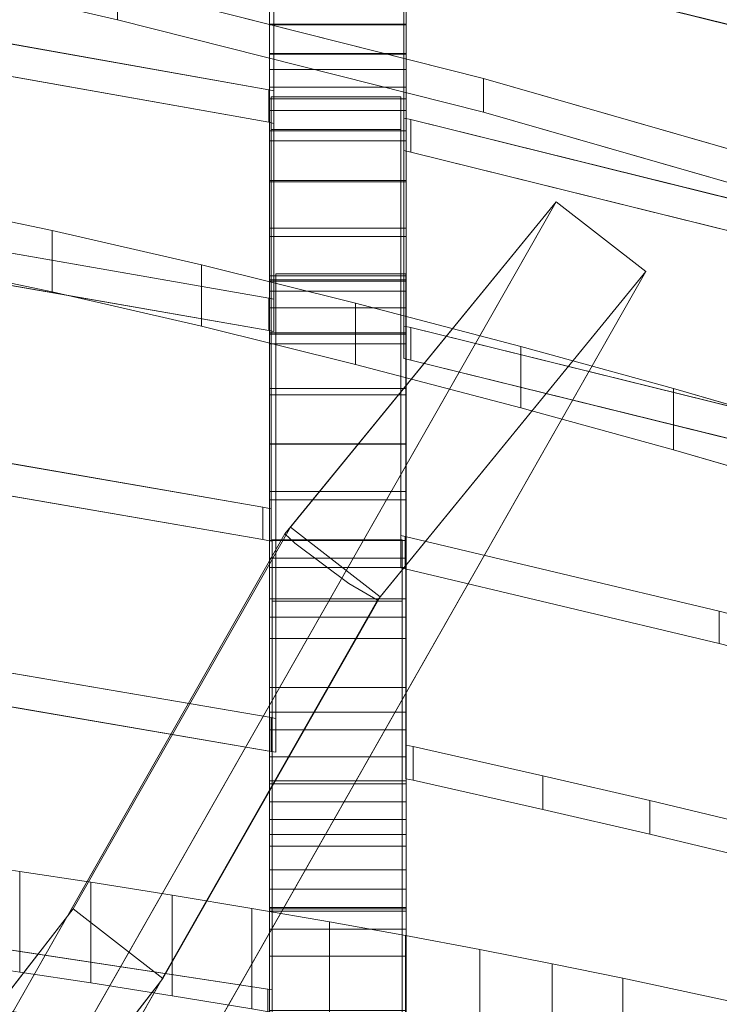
# Model space of a CAD drawing. Header units: millimetres. Extents: x -211 to 218, y -248 to 286.
# Tile 179 of 214: x 124 to 154, y 163 to 206. Entities that reach past the tile are written whole.
import ezdxf

# ---------------------------------------------------------------- set-up
doc = ezdxf.new("R2010")
doc.units = ezdxf.units.MM
doc.header["$LTSCALE"] = 25.4
doc.layers.add('None', color=7, linetype='Continuous', lineweight=9)

msp = doc.modelspace()

# ---------------------------------------------------------------- linework, layer by layer
at = {"layer": 'None', "color": 7, "linetype": 'Continuous', "lineweight": 9}
for points, invisible_edges in [([(189.18, 284.524, -413.653), (189.022, 284.523, -413.686), (107.238, 145.539, -39.513)], 10), ([(107.238, 145.539, -39.513), (107.238, 140.472, -25.177), (189.18, 284.524, -413.653)], 10), ([(192.074, 284.056, -413.215), (189.18, 284.524, -413.653), (107.238, 140.472, -25.177)], 10), ([(189.022, 284.523, -413.686), (186.282, 284.507, -414.27), (107.238, 145.539, -39.513)], 10), ([(107.238, 146.795, -43.067), (186.282, 284.507, -414.27), (183.467, 284.007, -415.049)], 9), ([(107.238, 146.795, -43.067), (107.238, 145.539, -39.513), (186.282, 284.507, -414.27)], 10), ([(102.315, 145.106, -43.776), (105.055, 146.238, -43.301), (183.467, 284.007, -415.049), (183.419, 283.989, -415.066)], 10), ([(102.315, 145.106, -43.776), (183.419, 283.989, -415.066), (182.476, 283.644, -415.393)], 9), ([(183.467, 284.007, -415.049), (105.055, 146.238, -43.301), (107.238, 146.795, -43.067)], 9), ([(107.238, 140.472, -25.177), (109.419, 138.834, -21.355), (192.074, 284.056, -413.215)], 11), ([(194.371, 283.288, -413.016), (192.074, 284.056, -413.215), (109.419, 138.834, -21.355)], 10), ([(182.476, 283.644, -415.393), (180.821, 283.039, -415.966), (102.315, 145.106, -43.776)], 10), ([(109.419, 138.834, -21.355), (109.604, 138.772, -21.339), (194.874, 283.119, -412.972), (194.371, 283.288, -413.016)], 10), ([(109.604, 138.772, -21.339), (112.22, 137.897, -21.111), (194.874, 283.119, -412.972)], 10), ([(196.82, 282.097, -412.941), (194.874, 283.119, -412.972), (112.22, 137.897, -21.111)], 10), ([(180.718, 282.978, -416.01), (95.769, 136.409, -25.133), (101.238, 144.504, -44.029)], 11), ([(180.718, 282.978, -416.01), (178.424, 281.631, -416.993), (95.769, 136.409, -25.133)], 10), ([(101.238, 144.504, -44.029), (180.821, 283.039, -415.966), (180.718, 282.978, -416.01)], 9), ([(101.238, 144.504, -44.029), (102.315, 145.106, -43.776), (180.821, 283.039, -415.966)], 10), ([(112.22, 137.897, -21.111), (114.511, 136.693, -21.074), (197.497, 281.741, -412.93), (196.82, 282.097, -412.941)], 10), ([(178.424, 281.631, -416.993), (178.227, 281.46, -417.098), (93.694, 134.606, -26.239), (93.819, 134.714, -26.172)], 10), ([(178.227, 281.46, -417.098), (176.349, 279.828, -418.099), (93.694, 134.606, -26.239)], 10), ([(178.424, 281.631, -416.993), (93.819, 134.714, -26.172), (93.865, 134.754, -26.148)], 9), ([(93.865, 134.754, -26.148), (95.769, 136.409, -25.133), (178.424, 281.631, -416.993)], 10), ([(114.511, 136.693, -21.074), (114.842, 136.519, -21.069), (197.497, 281.741, -412.93)], 10), ([(199.067, 280.561, -413.036), (197.497, 281.741, -412.93), (114.842, 136.519, -21.069), (116.677, 135.139, -21.193)], 10), ([(116.677, 135.139, -21.193), (117.208, 134.741, -21.229), (199.862, 279.963, -413.09), (199.067, 280.561, -413.036)], 10), ([(92.004, 132.461, -27.39), (93.694, 134.606, -26.239), (176.349, 279.828, -418.099), (176.255, 279.708, -418.163)], 10), ([(176.255, 279.708, -418.163), (176.065, 279.468, -418.293), (92.004, 132.461, -27.39)], 10), ([(201.072, 278.701, -413.302), (199.862, 279.963, -413.09), (117.208, 134.741, -21.229), (118.607, 133.281, -21.475)], 10), ([(176.065, 279.468, -418.293), (174.659, 277.683, -419.251), (92.004, 132.461, -27.39)], 10), ([(118.607, 133.281, -21.475), (119.244, 132.617, -21.586), (201.898, 277.84, -413.447), (201.072, 278.701, -413.302)], 10), ([(174.659, 277.683, -419.251), (174.343, 277.072, -419.544), (90.751, 130.04, -28.551), (90.766, 130.07, -28.537)], 10), ([(90.766, 130.07, -28.537), (92.004, 132.461, -27.39), (174.659, 277.683, -419.251)], 10), ([(202.789, 276.537, -413.742), (201.898, 277.84, -413.447), (119.244, 132.617, -21.586), (120.256, 131.138, -21.921)], 10), ([(174.343, 277.072, -419.544), (173.405, 275.262, -420.412), (90.751, 130.04, -28.551)], 10), ([(120.256, 131.138, -21.921), (120.888, 130.213, -22.131), (203.543, 275.435, -413.991), (202.789, 276.537, -413.742)], 10), ([(204.159, 274.098, -414.357), (203.543, 275.435, -413.991), (120.888, 130.213, -22.131)], 10), ([(90.435, 128.977, -29.012), (90.751, 130.04, -28.551), (173.405, 275.262, -420.412), (173.143, 274.378, -420.795)], 10), ([(89.972, 127.417, -29.688), (90.435, 128.977, -29.012), (173.143, 274.378, -420.795), (173.021, 273.967, -420.973)], 10), ([(120.888, 130.213, -22.131), (121.027, 129.912, -22.213), (204.746, 272.823, -414.705), (204.159, 274.098, -414.357)], 10), ([(173.021, 273.967, -420.973), (172.626, 272.639, -421.549), (89.972, 127.417, -29.688)], 10), ([(204.746, 272.823, -414.705), (121.027, 129.912, -22.213), (121.569, 128.735, -22.535)], 9), ([(121.569, 128.735, -22.535), (122.092, 127.601, -22.845), (204.746, 272.823, -414.705)], 10), ([(205.116, 271.427, -415.145), (204.746, 272.823, -414.705), (122.092, 127.601, -22.845), (122.485, 126.115, -23.313)], 10), ([(89.97, 127.399, -29.695), (89.972, 127.417, -29.688), (172.626, 272.639, -421.549), (172.511, 271.511, -421.991)], 10), ([(172.511, 271.511, -421.991), (172.345, 269.893, -422.626), (89.691, 124.67, -30.765), (89.97, 127.399, -29.695)], 10), ([(205.325, 270.639, -415.393), (205.116, 271.427, -415.145), (122.485, 126.115, -23.313)], 10), ([(122.485, 126.115, -23.313), (122.817, 124.861, -23.707), (205.472, 270.083, -415.568), (205.325, 270.639, -415.393)], 10), ([(89.915, 121.909, -31.741), (89.691, 124.67, -30.765), (172.345, 269.893, -422.626)], 10), ([(172.345, 269.893, -422.626), (172.45, 268.6, -423.083), (89.917, 121.885, -31.75), (89.915, 121.909, -31.741)], 10), ([(205.593, 268.59, -416.096), (205.472, 270.083, -415.568), (122.817, 124.861, -23.707), (122.941, 123.337, -24.246)], 10), ([(172.45, 268.6, -423.083), (172.571, 267.107, -423.61), (89.917, 121.885, -31.75)], 10), ([(122.941, 123.337, -24.246), (123.043, 122.075, -24.692), (205.698, 267.297, -416.553), (205.593, 268.59, -416.096)], 10), ([(89.993, 121.596, -31.841), (89.917, 121.885, -31.75), (172.571, 267.107, -423.61), (172.685, 266.679, -423.745)], 10), ([(205.532, 265.679, -417.187), (205.698, 267.297, -416.553), (123.043, 122.075, -24.692), (122.953, 121.193, -25.038)], 10), ([(172.685, 266.679, -423.745), (172.927, 265.763, -424.034), (89.993, 121.596, -31.841)], 10), ([(90.604, 119.289, -32.567), (89.993, 121.596, -31.841), (172.927, 265.763, -424.034)], 10), ([(172.927, 265.763, -424.034), (173.297, 264.366, -424.473), (90.642, 119.144, -32.612), (90.604, 119.289, -32.567)], 10), ([(205.417, 264.551, -417.63), (205.532, 265.679, -417.187), (122.953, 121.193, -25.038), (122.881, 120.491, -25.313)], 10), ([(205.051, 263.318, -418.164), (205.417, 264.551, -417.63), (122.762, 119.329, -25.769)], 10), ([(122.881, 120.491, -25.313), (122.762, 119.329, -25.769), (205.417, 264.551, -417.63)], 10), ([(91.846, 116.532, -33.327), (90.642, 119.144, -32.612), (173.297, 264.366, -424.473), (173.884, 263.091, -424.822)], 10), ([(122.762, 119.329, -25.769), (122.275, 117.686, -26.481), (204.901, 262.812, -418.383), (205.051, 263.318, -418.164)], 10), ([(173.884, 263.091, -424.822), (174.5, 261.754, -425.187), (91.846, 116.532, -33.327)], 10), ([(122.275, 117.686, -26.481), (121.983, 116.705, -26.906), (204.638, 261.927, -418.766), (204.901, 262.812, -418.383)], 10), ([(203.701, 260.117, -419.635), (204.638, 261.927, -418.766), (121.983, 116.705, -26.906), (121.123, 115.043, -27.703)], 10), ([(93.135, 114.648, -33.753), (91.846, 116.532, -33.327), (174.5, 261.754, -425.187), (175.254, 260.652, -425.437)], 10), ([(175.254, 260.652, -425.437), (176.145, 259.35, -425.731), (93.49, 114.128, -33.871), (93.135, 114.648, -33.753)], 10), ([(121.123, 115.043, -27.703), (120.865, 114.546, -27.942), (203.384, 259.506, -419.928), (203.701, 260.117, -419.635)], 10), ([(93.49, 114.128, -33.871), (176.145, 259.35, -425.731), (135.413, 183.258, -225.354), (112.13, 142.35, -114.971)], 11), ([(201.978, 257.722, -420.886), (203.384, 259.506, -419.928), (120.73, 114.284, -28.067), (119.467, 112.682, -28.928)], 10), ([(120.865, 114.546, -27.942), (120.73, 114.284, -28.067), (203.384, 259.506, -419.928)], 10), ([(135.413, 183.258, -225.354), (176.145, 259.35, -425.731), (176.971, 258.489, -425.876)], 9), ([(135.413, 183.258, -225.354), (176.971, 258.489, -425.876), (178.181, 257.227, -426.089)], 9), ([(201.849, 257.558, -420.974), (201.978, 257.722, -420.886), (119.467, 112.682, -28.928)], 10), ([(199.816, 255.73, -422.08), (201.694, 257.362, -421.079), (119.04, 112.14, -29.218), (117.385, 110.701, -30.101)], 10), ([(119.467, 112.682, -28.928), (119.04, 112.14, -29.218), (201.694, 257.362, -421.079), (201.849, 257.558, -420.974)], 10), ([(178.181, 257.227, -426.089), (135.852, 182.856, -225.411), (135.413, 183.258, -225.354)], 9), ([(138.217, 181.078, -225.571), (135.852, 182.856, -225.411), (178.181, 257.227, -426.089), (178.976, 256.629, -426.143)], 10), ([(178.976, 256.629, -426.143), (180.546, 255.449, -426.249), (138.217, 181.078, -225.571)], 10), ([(197.326, 254.212, -423.168), (199.619, 255.558, -422.185), (116.965, 110.336, -30.324), (115.765, 109.632, -30.839)], 10), ([(117.385, 110.701, -30.101), (116.965, 110.336, -30.324), (199.619, 255.558, -422.185), (199.816, 255.73, -422.08)], 10), ([(138.217, 181.078, -225.571), (180.546, 255.449, -426.249), (181.224, 255.093, -426.238)], 9), ([(181.224, 255.093, -426.238), (139.479, 180.348, -225.575), (138.217, 181.078, -225.571)], 9), ([(181.224, 255.093, -426.238), (183.169, 254.07, -426.206), (139.479, 180.348, -225.575)], 10), ([(114.978, 109.17, -31.176), (114.568, 108.929, -31.352), (197.222, 254.151, -423.212), (197.326, 254.212, -423.168)], 10), ([(195.684, 253.588, -423.745), (197.222, 254.151, -423.212), (114.568, 108.929, -31.352)], 10), ([(115.765, 109.632, -30.839), (114.978, 109.17, -31.176), (197.326, 254.212, -423.168)], 10), ([(107.238, 116.155, -55.941), (105.016, 116.758, -55.688), (183.169, 254.07, -426.206)], 10), ([(183.169, 254.07, -426.206), (105.016, 116.758, -55.688), (116.196, 139.44, -115.192), (139.479, 180.348, -225.575)], 11), ([(107.238, 116.155, -55.941), (183.169, 254.07, -426.206), (183.673, 253.902, -426.163)], 9), ([(183.673, 253.902, -426.163), (107.238, 114.863, -52.626), (107.238, 116.155, -55.941)], 9), ([(183.673, 253.902, -426.163), (185.97, 253.133, -425.963), (107.238, 114.863, -52.626)], 10), ([(114.568, 108.929, -31.352), (112.36, 108.121, -32.117), (194.625, 253.2, -424.112), (195.684, 253.588, -423.745)], 10), ([(107.238, 114.863, -52.626), (185.97, 253.133, -425.963), (188.863, 252.666, -425.526)], 9), ([(191.761, 252.683, -424.908), (194.576, 253.183, -424.129), (111.921, 107.96, -32.269), (109.636, 107.554, -32.901)], 10), ([(112.36, 108.121, -32.117), (111.921, 107.96, -32.269), (194.576, 253.183, -424.129), (194.625, 253.2, -424.112)], 10), ([(189.022, 252.667, -425.492), (109.107, 107.46, -33.048), (107.238, 109.346, -38.473)], 11), ([(107.238, 109.346, -38.473), (188.863, 252.666, -425.526), (189.022, 252.667, -425.492)], 9), ([(188.863, 252.666, -425.526), (107.238, 109.346, -38.473), (107.238, 114.863, -52.626)], 9), ([(189.022, 252.667, -425.492), (191.761, 252.683, -424.908), (109.107, 107.46, -33.048)], 10), ([(109.636, 107.554, -32.901), (109.107, 107.46, -33.048), (191.761, 252.683, -424.908)], 10), ([(140.967, 233.789, 223.482), (168.294, 215.33, 227.999), (168.027, 202.354, 231.174), (140.832, 209.109, 229.521)], 11), ([(134.738, 210.124, 163.16), (134.738, 196.308, 177.634), (134.738, 216.5, 191.86), (134.738, 227.628, 188.916)], 15), ([(140.738, 227.628, 188.916), (140.738, 216.5, 191.86), (140.738, 196.308, 177.634), (140.738, 210.124, 163.16)], 15), ([(140.942, 200.019, 195.67), (140.634, 200.083, 195.654), (140.634, 216.563, 191.622), (141.113, 225.97, 189.32)], 12), ([(141.113, 225.97, 189.32), (168.367, 207.393, 193.866), (168.137, 193.287, 197.317), (140.942, 200.019, 195.67)], 11), ([(107.515, 198.361, 166.179), (134.709, 193.615, 167.34), (134.934, 210.195, 163.283), (120.665, 224.443, 159.797)], 14), ([(120.665, 223.017, 153.969), (134.934, 208.769, 157.455), (134.709, 192.189, 161.512), (107.515, 196.935, 160.351)], 11), ([(168.367, 208.819, 199.694), (161.378, 221.89, 196.496), (140.634, 217.989, 197.45), (140.942, 201.445, 201.498)], 15), ([(134.738, 219.851, 154.671), (134.738, 213.406, 126.298), (134.738, 202.356, 128.974), (134.738, 208.72, 157.635)], 14), ([(140.738, 219.851, 154.671), (140.738, 208.72, 157.635), (140.738, 187.209, 144.006), (140.738, 202.356, 128.974)], 15), ([(140.738, 202.356, 128.974), (140.738, 213.406, 126.298), (140.738, 219.851, 154.671)], 9), ([(134.811, 202.444, 129.104), (124.02, 215.921, 125.807), (110.661, 218.807, 125.101), (107.27, 189.135, 132.361)], 13), ([(107.515, 207.593, 199.994), (134.709, 202.753, 201.178), (134.934, 217.989, 197.45)], 10), ([(134.709, 202.753, 201.178), (134.934, 202.706, 201.19), (134.934, 217.989, 197.45)], 8), ([(134.738, 198.773, 186.782), (134.738, 207.619, 219.62), (134.738, 217.895, 197.386), (134.738, 216.5, 191.86)], 10), ([(140.634, 217.989, 197.45), (140.634, 201.509, 201.482), (140.942, 201.445, 201.498)], 8), ([(140.738, 216.5, 191.86), (140.738, 217.895, 197.386), (140.738, 207.619, 219.62), (140.738, 198.773, 186.782)], 10), ([(107.27, 187.709, 126.533), (110.661, 217.381, 119.273), (124.02, 214.495, 119.979), (134.811, 201.018, 123.276)], 13), ([(150.199, 217.26, 161.555), (140.634, 210.195, 163.283), (140.634, 192.383, 167.642), (140.942, 192.319, 167.657)], 9), ([(140.942, 192.319, 167.657), (168.137, 185.599, 169.301), (168.367, 200.87, 165.565), (150.199, 217.26, 161.555)], 14), ([(165.737, 212.669, 162.678), (158.072, 215.012, 162.105), (150.199, 217.26, 161.555), (168.367, 200.87, 165.565)], 12), ([(134.934, 216.563, 191.622), (134.709, 201.327, 195.35), (107.515, 206.167, 194.166)], 9), ([(134.934, 216.563, 191.622), (134.934, 201.28, 195.362), (134.709, 201.327, 195.35)], 8), ([(140.832, 210.536, 235.349), (168.027, 203.78, 237.002), (168.294, 216.756, 233.827)], 10), ([(134.738, 216.5, 191.86), (134.738, 196.308, 177.634), (134.738, 198.773, 186.782)], 9), ([(140.738, 198.773, 186.782), (140.738, 196.308, 177.634), (140.738, 216.5, 191.86)], 10), ([(137.183, 212.755, 126.582), (124.02, 215.921, 125.807), (134.811, 202.444, 129.104)], 10), ([(140.942, 190.893, 161.829), (140.634, 190.957, 161.813), (140.634, 208.769, 157.455), (150.199, 215.834, 155.727)], 12), ([(150.199, 215.834, 155.727), (168.367, 199.444, 159.737), (168.137, 184.173, 163.473), (140.942, 190.893, 161.829)], 11), ([(168.367, 199.444, 159.737), (150.199, 215.834, 155.727), (158.072, 213.586, 156.277), (165.737, 211.243, 156.85)], 9), ([(134.811, 201.018, 123.276), (124.02, 214.495, 119.979), (137.183, 211.329, 120.754)], 9), ([(134.738, 213.406, 126.298), (134.738, 213.377, 126.173), (134.738, 202.356, 128.974)], 8), ([(140.738, 202.356, 128.974), (140.738, 213.377, 126.173), (140.738, 213.406, 126.298)], 8), ([(134.811, 202.444, 129.104), (140.511, 202.444, 129.104), (150.039, 209.328, 127.42), (137.183, 212.755, 126.582)], 10), ([(134.738, 194.587, 94.785), (134.738, 200.952, 123.45), (134.738, 212.114, 120.613), (134.738, 205.637, 92.111)], 9), ([(140.738, 212.114, 120.613), (140.738, 200.952, 123.45), (140.738, 178.671, 112.762), (140.738, 194.587, 94.785)], 14), ([(140.738, 194.587, 94.785), (140.738, 205.637, 92.111), (140.738, 212.114, 120.613)], 9), ([(137.183, 211.329, 120.754), (150.039, 207.902, 121.592), (140.511, 201.018, 123.276), (134.811, 201.018, 123.276)], 10), ([(134.709, 193.615, 167.34), (134.934, 193.569, 167.351), (134.934, 210.195, 163.283)], 8), ([(134.738, 210.124, 163.16), (134.738, 191.608, 160.227), (134.738, 193.92, 168.782)], 9), ([(134.738, 210.124, 163.16), (134.738, 189.371, 151.968), (134.738, 191.608, 160.227)], 9), ([(134.738, 210.124, 163.16), (134.738, 185.124, 136.342), (134.738, 187.209, 144.006)], 9), ([(134.738, 210.124, 163.16), (134.738, 173.476, 93.973), (134.738, 174.661, 98.241)], 9), ([(134.738, 187.209, 144.006), (134.738, 189.371, 151.968), (134.738, 210.124, 163.16)], 10), ([(134.738, 210.124, 163.16), (134.738, 172.424, 90.199), (134.738, 173.476, 93.973)], 9), ([(134.738, 210.124, 163.16), (134.738, 181.79, 124.132), (134.738, 185.124, 136.342)], 9), ([(134.738, 210.124, 163.16), (134.738, 171.506, 86.92), (134.738, 172.424, 90.199)], 9), ([(134.738, 210.124, 163.16), (134.738, 178.671, 112.762), (134.738, 181.79, 124.132)], 9), ([(134.738, 174.661, 98.241), (134.738, 175.431, 101.02), (134.738, 210.124, 163.16)], 10), ([(134.738, 175.431, 101.02), (134.738, 178.671, 112.762), (134.738, 210.124, 163.16)], 10), ([(134.738, 210.124, 163.16), (134.738, 170.07, 81.844), (134.738, 170.721, 84.136)], 9), ([(134.738, 170.721, 84.136), (134.738, 171.506, 86.92), (134.738, 210.124, 163.16)], 10), ([(134.738, 193.92, 168.782), (134.738, 196.308, 177.634), (134.738, 210.124, 163.16)], 10), ([(134.738, 210.124, 163.16), (134.738, 208.72, 157.635), (134.738, 169.552, 80.05), (134.738, 170.07, 81.844)], 10), ([(140.738, 210.124, 163.16), (140.738, 196.308, 177.634), (140.738, 193.92, 168.782)], 9), ([(140.738, 193.92, 168.782), (140.738, 191.608, 160.227), (140.738, 208.72, 157.635), (140.738, 210.124, 163.16)], 10), ([(135.02, 194.67, 94.551), (119.82, 209.205, 90.854), (107.286, 202.094, 92.662), (107.649, 179.844, 98.323)], 15), ([(128.073, 207.311, 91.335), (119.82, 209.205, 90.854), (135.02, 194.67, 94.551)], 10), ([(150.039, 209.328, 127.42), (140.511, 202.444, 129.104), (140.511, 183.191, 133.815), (140.697, 183.153, 133.825)], 9), ([(150.039, 209.328, 127.42), (140.697, 183.153, 133.825), (154.484, 179.87, 134.628)], 9), ([(155.011, 207.912, 127.767), (150.039, 209.328, 127.42), (168.244, 192.941, 131.43)], 10), ([(154.484, 179.87, 134.628), (167.892, 176.433, 135.469), (168.244, 192.941, 131.43), (150.039, 209.328, 127.42)], 14), ([(134.934, 208.769, 157.455), (134.934, 192.143, 161.523), (134.709, 192.189, 161.512)], 8), ([(140.942, 201.445, 201.498), (168.137, 194.713, 203.145), (168.367, 208.819, 199.694)], 10), ([(134.738, 165.914, 70.343), (134.738, 208.72, 157.635), (134.738, 202.356, 128.974), (134.738, 200.952, 123.45)], 11), ([(134.738, 208.72, 157.635), (134.738, 165.914, 70.343), (134.738, 166.857, 72.506)], 9), ([(134.738, 208.72, 157.635), (134.738, 168.51, 76.749), (134.738, 169.552, 80.05)], 9), ([(134.738, 166.857, 72.506), (134.738, 167.668, 74.479), (134.738, 208.72, 157.635)], 10), ([(134.738, 167.668, 74.479), (134.738, 168.51, 76.749), (134.738, 208.72, 157.635)], 10), ([(140.738, 191.608, 160.227), (140.738, 189.371, 151.968), (140.738, 208.72, 157.635)], 10), ([(140.738, 189.371, 151.968), (140.738, 187.209, 144.006), (140.738, 208.72, 157.635)], 10), ([(140.697, 181.727, 127.997), (140.511, 181.765, 127.987), (140.511, 201.018, 123.276), (150.039, 207.902, 121.592)], 12), ([(154.484, 178.444, 128.8), (140.697, 181.727, 127.997), (150.039, 207.902, 121.592)], 10), ([(150.039, 207.902, 121.592), (168.244, 191.515, 125.602), (167.892, 175.007, 129.641), (154.484, 178.444, 128.8)], 11), ([(168.244, 191.515, 125.602), (150.039, 207.902, 121.592), (155.011, 206.486, 121.939)], 9), ([(107.649, 178.365, 92.508), (107.286, 200.615, 86.848), (119.82, 207.725, 85.039), (135.02, 193.19, 88.736)], 15), ([(135.02, 193.19, 88.736), (119.82, 207.725, 85.039), (128.073, 205.831, 85.521)], 9), ([(135.02, 194.67, 94.551), (140.72, 194.67, 94.551), (144.138, 203.245, 92.37), (128.073, 207.311, 91.335)], 10), ([(128.073, 205.831, 85.521), (144.138, 201.766, 86.555), (140.72, 193.19, 88.736), (135.02, 193.19, 88.736)], 10), ([(134.738, 205.637, 92.111), (134.738, 205.608, 91.985), (134.738, 194.587, 94.785)], 8), ([(140.738, 194.587, 94.785), (140.738, 205.608, 91.985), (140.738, 205.637, 92.111)], 8), ([(134.738, 193.184, 89.26), (134.738, 204.346, 86.425), (134.738, 204.317, 86.299)], 8), ([(134.738, 193.184, 89.26), (134.738, 204.317, 86.299), (134.738, 203.651, 83.281)], 9), ([(140.738, 204.317, 86.299), (140.738, 204.346, 86.425), (140.738, 193.184, 89.26)], 8), ([(140.738, 203.651, 83.281), (140.738, 204.317, 86.299), (140.738, 193.184, 89.26)], 10), ([(134.738, 165.914, 70.343), (134.738, 193.184, 89.26), (134.738, 203.651, 83.281), (134.738, 202.876, 79.818)], 11), ([(140.738, 202.876, 79.818), (140.738, 203.651, 83.281), (140.738, 193.184, 89.26), (140.738, 167.668, 74.479)], 14), ([(144.138, 203.245, 92.37), (140.72, 194.67, 94.551), (140.72, 173.991, 99.812), (141.052, 173.923, 99.829)], 9), ([(144.138, 203.245, 92.37), (141.052, 173.923, 99.829), (146.733, 172.646, 100.154)], 9), ([(146.733, 172.646, 100.154), (151.435, 171.563, 100.429), (144.138, 203.245, 92.37)], 10), ([(151.435, 171.563, 100.429), (155.035, 170.7, 100.649), (168.453, 185.028, 97.004), (144.138, 203.245, 92.37)], 14), ([(165.541, 196.962, 93.968), (159.615, 198.807, 93.499), (144.138, 203.245, 92.37), (168.453, 185.028, 97.004)], 12), ([(134.738, 165.914, 70.343), (134.738, 202.876, 79.818), (134.738, 201.846, 75.436)], 9), ([(140.738, 201.846, 75.436), (140.738, 202.876, 79.818), (140.738, 167.668, 74.479)], 10), ([(107.27, 189.135, 132.361), (134.452, 184.437, 133.51), (134.811, 202.444, 129.104)], 10), ([(134.452, 184.437, 133.51), (134.811, 184.364, 133.528), (134.811, 202.444, 129.104)], 8), ([(140.738, 202.356, 128.974), (140.738, 187.209, 144.006), (140.738, 185.124, 136.342)], 9), ([(140.738, 185.124, 136.342), (140.738, 181.79, 124.132), (140.738, 200.952, 123.45), (140.738, 202.356, 128.974)], 10), ([(134.738, 165.914, 70.343), (134.738, 201.846, 75.436), (134.738, 200.515, 70.187), (134.738, 198.719, 63.649)], 9), ([(140.738, 198.719, 63.649), (140.738, 200.515, 70.187), (140.738, 201.846, 75.436), (140.738, 167.668, 74.479)], 12), ([(141.052, 172.444, 94.014), (140.72, 172.512, 93.997), (140.72, 193.19, 88.736), (144.138, 201.766, 86.555)], 12), ([(146.733, 171.167, 94.339), (141.052, 172.444, 94.014), (144.138, 201.766, 86.555)], 10), ([(144.138, 201.766, 86.555), (151.435, 170.084, 94.615), (146.733, 171.167, 94.339)], 9), ([(144.138, 201.766, 86.555), (168.453, 183.549, 91.189), (155.035, 169.221, 94.834), (151.435, 170.084, 94.615)], 11), ([(168.453, 183.549, 91.189), (144.138, 201.766, 86.555), (159.615, 197.328, 87.684), (165.541, 195.483, 88.153)], 9), ([(134.811, 201.018, 123.276), (134.452, 183.011, 127.682), (107.27, 187.709, 126.533)], 9), ([(134.811, 201.018, 123.276), (134.811, 182.937, 127.7), (134.452, 183.011, 127.682)], 8), ([(134.738, 194.587, 94.785), (134.738, 193.184, 89.26), (134.738, 165.914, 70.343), (134.738, 200.952, 123.45)], 14), ([(140.738, 181.79, 124.132), (140.738, 178.671, 112.762), (140.738, 200.952, 123.45)], 10), ([(134.738, 198.719, 63.649), (134.738, 196.684, 56.764), (134.738, 165.914, 70.343)], 10), ([(140.738, 167.668, 74.479), (140.738, 196.684, 56.764), (140.738, 198.719, 63.649)], 9), ([(107.49, 167.416, 62.815), (134.661, 163.278, 64.894), (134.86, 183.005, 54.987), (117.873, 198.118, 47.398)], 14), ([(131.759, 195.065, 48.931), (125.208, 196.573, 48.174), (117.873, 198.118, 47.398), (134.86, 183.005, 54.987)], 12), ([(121.91, 159.403, -160.019), (112.373, 142.648, -114.809), (125.669, 159.802, -114.809), (147.316, 197.837, -217.441)], 8), ([(126.12, 166.801, -179.983), (121.91, 159.403, -160.019), (147.316, 197.837, -217.441)], 11), ([(147.316, 197.837, -217.441), (135.656, 183.556, -225.193), (126.12, 166.801, -179.983)], 8), ([(147.316, 197.837, -217.441), (135.413, 183.258, -225.354), (135.852, 182.856, -225.411)], 8), ([(147.316, 197.837, -217.441), (135.852, 182.856, -225.411), (138.217, 181.078, -225.571)], 9), ([(138.217, 181.078, -225.571), (139.479, 180.348, -225.575), (151.261, 194.779, -217.742), (147.316, 197.837, -217.441)], 8), ([(134.738, 182.971, 55.11), (134.738, 165.914, 70.343), (134.738, 196.684, 56.764), (134.738, 194.41, 49.528)], 11), ([(140.738, 194.41, 49.528), (140.738, 196.684, 56.764), (140.738, 167.668, 74.479), (140.738, 182.971, 55.11)], 14), ([(117.873, 195.426, 42.036), (134.86, 180.312, 49.625), (134.661, 160.585, 59.532), (107.49, 164.724, 57.453)], 11), ([(134.86, 180.312, 49.625), (117.873, 195.426, 42.036), (125.208, 193.88, 42.812), (131.759, 192.373, 43.569)], 9), ([(134.86, 183.005, 54.987), (138.518, 193.391, 49.772), (131.759, 195.065, 48.931)], 9), ([(107.649, 179.844, 98.323), (134.808, 175.195, 99.505), (135.02, 194.67, 94.551)], 10), ([(151.261, 194.779, -217.742), (129.613, 156.745, -115.11), (116.318, 139.591, -115.11), (125.854, 156.345, -160.32)], 8), ([(151.261, 194.779, -217.742), (125.854, 156.345, -160.32), (130.065, 163.744, -180.284)], 11), ([(130.065, 163.744, -180.284), (139.601, 180.498, -225.494), (151.261, 194.779, -217.742)], 8), ([(134.808, 175.195, 99.505), (135.02, 175.152, 99.516), (135.02, 194.67, 94.551)], 8), ([(140.738, 194.587, 94.785), (140.738, 175.431, 101.02), (140.738, 174.661, 98.241)], 9), ([(140.738, 174.661, 98.241), (140.738, 173.476, 93.973), (140.738, 193.184, 89.26), (140.738, 194.587, 94.785)], 10), ([(140.738, 194.587, 94.785), (140.738, 178.671, 112.762), (140.738, 175.431, 101.02)], 9), ([(134.738, 194.41, 49.528), (134.738, 194.354, 49.399), (134.738, 182.971, 55.11)], 8), ([(140.738, 182.971, 55.11), (140.738, 194.354, 49.399), (140.738, 194.41, 49.528)], 8), ([(134.86, 183.005, 54.987), (140.56, 183.005, 54.987), (145.778, 191.481, 50.731), (138.518, 193.391, 49.772)], 10), ([(135.02, 193.19, 88.736), (134.808, 173.716, 93.691), (107.649, 178.365, 92.508)], 9), ([(135.02, 193.19, 88.736), (135.02, 173.673, 93.702), (134.808, 173.716, 93.691)], 8), ([(140.738, 173.476, 93.973), (140.738, 172.424, 90.199), (140.738, 193.184, 89.26)], 10), ([(140.738, 172.424, 90.199), (140.738, 171.506, 86.92), (140.738, 193.184, 89.26)], 10), ([(140.738, 171.506, 86.92), (140.738, 170.721, 84.136), (140.738, 193.184, 89.26)], 10), ([(140.738, 170.721, 84.136), (140.738, 170.07, 81.844), (140.738, 193.184, 89.26)], 10), ([(140.738, 170.07, 81.844), (140.738, 169.552, 80.05), (140.738, 193.184, 89.26)], 10), ([(140.738, 169.552, 80.05), (140.738, 168.51, 76.749), (140.738, 193.184, 89.26)], 10), ([(140.738, 168.51, 76.749), (140.738, 167.668, 74.479), (140.738, 193.184, 89.26)], 10), ([(131.759, 192.373, 43.569), (138.518, 190.698, 44.41), (134.86, 180.312, 49.625)], 10), ([(134.738, 180.415, 50.015), (134.738, 192.085, 44.16), (134.738, 192.033, 44.042)], 8), ([(134.738, 180.415, 50.015), (134.738, 192.033, 44.042), (134.738, 189.638, 38.751)], 9), ([(140.738, 192.033, 44.042), (140.738, 192.085, 44.16), (140.738, 180.415, 50.015)], 8), ([(140.738, 189.638, 38.751), (140.738, 192.033, 44.042), (140.738, 180.415, 50.015)], 10), ([(140.56, 183.005, 54.987), (152.476, 189.638, 51.656), (145.778, 191.481, 50.731)], 9), ([(138.518, 190.698, 44.41), (145.778, 188.789, 45.369), (140.56, 180.312, 49.625), (134.86, 180.312, 49.625)], 10), ([(134.738, 180.415, 50.015), (134.738, 189.638, 38.751), (134.738, 187.202, 33.867)], 9), ([(152.476, 189.638, 51.656), (140.56, 183.005, 54.987), (140.56, 162.21, 65.43), (140.893, 162.15, 65.46)], 9), ([(140.738, 187.202, 33.867), (140.738, 189.638, 38.751), (140.738, 180.415, 50.015)], 10), ([(152.476, 189.638, 51.656), (140.893, 162.15, 65.46), (146.587, 161.017, 66.029)], 9), ([(146.587, 161.017, 66.029), (151.289, 160.058, 66.511), (152.476, 189.638, 51.656)], 10), ([(151.289, 160.058, 66.511), (154.888, 159.294, 66.894), (152.476, 189.638, 51.656)], 10), ([(168.294, 173.507, 59.757), (152.476, 189.638, 51.656), (154.888, 159.294, 66.894), (158.415, 158.504, 67.291)], 11), ([(162.468, 186.686, 53.139), (157.582, 188.163, 52.397), (152.476, 189.638, 51.656), (168.294, 173.507, 59.757)], 12), ([(140.893, 159.457, 60.098), (140.56, 159.517, 60.068), (140.56, 180.312, 49.625), (145.778, 188.789, 45.369)], 12), ([(146.587, 158.324, 60.667), (140.893, 159.457, 60.098), (145.778, 188.789, 45.369)], 10), ([(145.778, 188.789, 45.369), (151.289, 157.365, 61.149), (146.587, 158.324, 60.667)], 9), ([(145.778, 188.789, 45.369), (168.294, 170.814, 54.395), (154.888, 156.601, 61.532), (151.289, 157.365, 61.149)], 11), ([(168.294, 170.814, 54.395), (145.778, 188.789, 45.369), (152.476, 186.945, 46.295), (157.582, 185.47, 47.035)], 9), ([(134.738, 180.415, 50.015), (134.738, 187.202, 33.867), (134.738, 184.756, 29.452)], 9), ([(140.738, 184.756, 29.452), (140.738, 187.202, 33.867), (140.738, 180.415, 50.015)], 10), ([(134.738, 184.756, 29.452), (134.738, 182.197, 25.295), (134.738, 156.75, 17.764), (134.738, 180.415, 50.015)], 14), ([(140.738, 180.415, 50.015), (140.738, 156.75, 17.764), (140.738, 182.197, 25.295), (140.738, 184.756, 29.452)], 11), ([(134.661, 163.278, 64.894), (134.86, 163.242, 64.912), (134.86, 183.005, 54.987)], 8), ([(134.738, 162.342, 63.989), (134.738, 164.73, 68.127), (134.738, 182.971, 55.11), (134.738, 180.415, 50.015)], 10), ([(134.738, 164.73, 68.127), (134.738, 165.914, 70.343), (134.738, 182.971, 55.11)], 10), ([(140.738, 180.415, 50.015), (140.738, 182.971, 55.11), (140.738, 164.73, 68.127), (140.738, 162.342, 63.989)], 10), ([(140.738, 182.971, 55.11), (140.738, 165.914, 70.343), (140.738, 164.73, 68.127)], 9), ([(140.738, 182.971, 55.11), (140.738, 167.668, 74.479), (140.738, 166.857, 72.506)], 9), ([(140.738, 166.857, 72.506), (140.738, 165.914, 70.343), (140.738, 182.971, 55.11)], 10), ([(134.738, 156.75, 17.764), (134.738, 182.197, 25.295), (134.738, 179.609, 21.485), (134.738, 176.521, 17.519)], 9), ([(140.738, 176.521, 17.519), (140.738, 179.609, 21.485), (140.738, 182.197, 25.295), (140.738, 156.75, 17.764)], 12), ([(134.86, 180.312, 49.625), (134.86, 160.549, 59.55), (134.661, 160.585, 59.532)], 8), ([(134.738, 136.307, 34.415), (134.738, 138.512, 36.18), (134.738, 180.415, 50.015), (134.738, 156.75, 17.764)], 14), ([(134.738, 180.415, 50.015), (134.738, 159.487, 59.27), (134.738, 162.342, 63.989)], 9), ([(134.738, 180.415, 50.015), (134.738, 147.101, 43.888), (134.738, 150.347, 47.327)], 9), ([(134.738, 180.415, 50.015), (134.738, 138.512, 36.18), (134.738, 143.427, 40.399)], 9), ([(134.738, 143.427, 40.399), (134.738, 147.101, 43.888), (134.738, 180.415, 50.015)], 10), ([(134.738, 180.415, 50.015), (134.738, 157.353, 56.026), (134.738, 159.487, 59.27)], 9), ([(134.738, 150.347, 47.327), (134.738, 153.853, 51.42), (134.738, 180.415, 50.015)], 10), ([(134.738, 153.853, 51.42), (134.738, 157.353, 56.026), (134.738, 180.415, 50.015)], 10), ([(140.738, 156.75, 17.764), (140.738, 180.415, 50.015), (140.738, 138.512, 36.18), (140.738, 136.307, 34.415)], 11), ([(140.738, 180.415, 50.015), (140.738, 147.101, 43.888), (140.738, 143.427, 40.399)], 9), ([(140.738, 180.415, 50.015), (140.738, 153.853, 51.42), (140.738, 150.347, 47.327)], 9), ([(140.738, 150.347, 47.327), (140.738, 147.101, 43.888), (140.738, 180.415, 50.015)], 10), ([(140.738, 180.415, 50.015), (140.738, 157.353, 56.026), (140.738, 153.853, 51.42)], 9), ([(140.738, 162.342, 63.989), (140.738, 159.487, 59.27), (140.738, 180.415, 50.015)], 10), ([(140.738, 159.487, 59.27), (140.738, 157.353, 56.026), (140.738, 180.415, 50.015)], 10), ([(140.738, 143.427, 40.399), (140.738, 138.512, 36.18), (140.738, 180.415, 50.015)], 10), ([(134.738, 176.521, 17.519), (134.738, 172.291, 12.756), (134.738, 156.75, 17.764)], 10), ([(140.738, 156.75, 17.764), (140.738, 172.291, 12.756), (140.738, 176.521, 17.519)], 9), ([(134.738, 172.291, 12.756), (134.738, 166.796, 7.07), (134.738, 166.694, 6.987), (134.738, 156.75, 17.764)], 8), ([(140.738, 156.75, 17.764), (140.738, 166.694, 6.987), (140.738, 166.796, 7.07), (140.738, 172.291, 12.756)], 8), ([(107.441, 142.303, 33.366), (134.624, 139.307, 36.616), (134.897, 156.739, 17.71), (117.432, 169.355, 4.026)], 14), ([(120.616, 168.905, 4.515), (117.432, 169.355, 4.026), (134.897, 156.739, 17.71)], 10), ([(123.775, 168.442, 5.017), (120.616, 168.905, 4.515), (134.897, 156.739, 17.71)], 10), ([(126.897, 167.966, 5.532), (123.775, 168.442, 5.017), (134.897, 156.739, 17.71)], 10), ([(133.962, 166.82, 6.776), (130.473, 167.398, 6.148), (126.897, 167.966, 5.532), (134.897, 156.739, 17.71)], 12), ([(-0.007, 3.097, -170.151), (3.938, 8.187, -170.151), (126.12, 166.801, -179.983), (-130.065, -163.744, -179.983)], 10), ([(126.12, 166.801, -179.983), (3.938, 8.187, -170.151), (3.938, 7.189, -160.019), (121.91, 159.403, -160.019)], 9), ([(140.709, 165.628, 8.068), (137.379, 166.23, 7.416), (133.962, 166.82, 6.776), (134.897, 156.739, 17.71)], 12), ([(143.966, 165.015, 8.733), (140.709, 165.628, 8.068), (134.897, 156.739, 17.71), (140.597, 156.739, 17.71)], 10), ([(117.432, 164.944, -0.042), (134.897, 152.328, 13.643), (134.624, 134.896, 32.549), (107.441, 137.892, 29.299)], 11), ([(134.897, 152.328, 13.643), (117.432, 164.944, -0.042), (120.616, 164.493, 0.447)], 9), ([(140.597, 156.739, 17.71), (150.248, 163.755, 10.099), (147.15, 164.391, 9.41), (143.966, 165.015, 8.733)], 9), ([(134.897, 152.328, 13.643), (120.616, 164.493, 0.447), (123.775, 164.03, 0.95)], 9), ([(134.897, 152.328, 13.643), (123.775, 164.03, 0.95), (126.897, 163.555, 1.465)], 9), ([(-126.12, -166.801, -180.284), (130.065, 163.744, -180.284), (7.883, 5.13, -170.452), (3.938, 0.04, -170.452)], 10), ([(125.854, 156.345, -160.32), (7.883, 4.132, -160.32), (7.883, 5.13, -170.452), (130.065, 163.744, -180.284)], 12), ([(134.897, 152.328, 13.643), (126.897, 163.555, 1.465), (130.473, 162.987, 2.081), (133.962, 162.409, 2.709)], 9), ([(150.248, 163.755, 10.099), (140.597, 156.739, 17.71), (140.597, 138.548, 37.439), (140.868, 138.514, 37.476)], 9), ([(140.868, 138.514, 37.476), (168.063, 134.496, 41.833), (168.33, 149.694, 25.351), (150.248, 163.755, 10.099)], 14), ([(154.876, 162.758, 11.181), (150.248, 163.755, 10.099), (168.33, 149.694, 25.351)], 10)]:
    msp.add_3dface(points, dxfattribs=dict(at, invisible_edges=invisible_edges))
for points in [[(134.934, 202.706, 201.19), (134.934, 201.28, 195.362), (134.934, 216.563, 191.622), (134.934, 217.989, 197.45)], [(140.634, 217.989, 197.45), (140.634, 216.563, 191.622), (140.634, 200.083, 195.654), (140.634, 201.509, 201.482)], [(140.738, 202.356, 128.974), (134.738, 202.356, 128.974), (134.738, 213.377, 126.173), (140.738, 213.377, 126.173)], [(140.738, 205.637, 92.111), (134.738, 205.637, 92.111), (134.738, 212.114, 120.613), (140.738, 212.114, 120.613)], [(140.738, 212.114, 120.613), (134.738, 212.114, 120.613), (134.738, 200.952, 123.45), (140.738, 200.952, 123.45)], [(140.832, 210.536, 235.349), (140.832, 209.109, 229.521), (168.027, 202.354, 231.174), (168.027, 203.78, 237.002)], [(134.934, 193.569, 167.351), (134.934, 192.143, 161.523), (134.934, 208.769, 157.455), (134.934, 210.195, 163.283)], [(140.634, 210.195, 163.283), (140.634, 208.769, 157.455), (140.634, 190.957, 161.813), (140.634, 192.383, 167.642)], [(107.515, 207.593, 199.994), (107.515, 206.167, 194.166), (134.709, 201.327, 195.35), (134.709, 202.753, 201.178)], [(140.738, 207.619, 219.62), (134.738, 207.619, 219.62), (134.738, 198.773, 186.782), (140.738, 198.773, 186.782)], [(144.138, 203.245, 92.37), (144.138, 201.766, 86.555), (128.073, 205.831, 85.521), (128.073, 207.311, 91.335)], [(140.738, 205.608, 91.985), (134.738, 205.608, 91.985), (134.738, 205.637, 92.111), (140.738, 205.637, 92.111)], [(140.738, 194.587, 94.785), (134.738, 194.587, 94.785), (134.738, 205.608, 91.985), (140.738, 205.608, 91.985)], [(140.738, 204.317, 86.299), (134.738, 204.317, 86.299), (134.738, 204.346, 86.425), (140.738, 204.346, 86.425)], [(140.738, 204.346, 86.425), (134.738, 204.346, 86.425), (134.738, 193.184, 89.26), (140.738, 193.184, 89.26)], [(140.738, 203.651, 83.281), (134.738, 203.651, 83.281), (134.738, 204.317, 86.299), (140.738, 204.317, 86.299)], [(140.738, 202.876, 79.818), (134.738, 202.876, 79.818), (134.738, 203.651, 83.281), (140.738, 203.651, 83.281)], [(159.615, 198.807, 93.499), (159.615, 197.328, 87.684), (144.138, 201.766, 86.555), (144.138, 203.245, 92.37)], [(134.709, 202.753, 201.178), (134.709, 201.327, 195.35), (134.934, 201.28, 195.362), (134.934, 202.706, 201.19)], [(140.738, 201.846, 75.436), (134.738, 201.846, 75.436), (134.738, 202.876, 79.818), (140.738, 202.876, 79.818)], [(140.738, 200.952, 123.45), (134.738, 200.952, 123.45), (134.738, 202.356, 128.974), (140.738, 202.356, 128.974)], [(134.811, 184.364, 133.528), (134.811, 182.937, 127.7), (134.811, 201.018, 123.276), (134.811, 202.444, 129.104)], [(134.811, 202.444, 129.104), (134.811, 201.018, 123.276), (140.511, 201.018, 123.276), (140.511, 202.444, 129.104)], [(140.511, 202.444, 129.104), (140.511, 201.018, 123.276), (140.511, 181.765, 127.987), (140.511, 183.191, 133.815)], [(140.738, 200.515, 70.187), (134.738, 200.515, 70.187), (134.738, 201.846, 75.436), (140.738, 201.846, 75.436)], [(140.634, 201.509, 201.482), (140.634, 200.083, 195.654), (140.942, 200.019, 195.67), (140.942, 201.445, 201.498)], [(140.942, 201.445, 201.498), (140.942, 200.019, 195.67), (168.137, 193.287, 197.317), (168.137, 194.713, 203.145)], [(140.738, 198.719, 63.649), (134.738, 198.719, 63.649), (134.738, 200.515, 70.187), (140.738, 200.515, 70.187)], [(140.738, 198.773, 186.782), (134.738, 198.773, 186.782), (134.738, 196.308, 177.634), (140.738, 196.308, 177.634)], [(140.738, 196.684, 56.764), (134.738, 196.684, 56.764), (134.738, 198.719, 63.649), (140.738, 198.719, 63.649)], [(107.515, 198.361, 166.179), (107.515, 196.935, 160.351), (134.709, 192.189, 161.512), (134.709, 193.615, 167.34)], [(125.208, 196.573, 48.174), (125.208, 193.88, 42.812), (117.873, 195.426, 42.036), (117.873, 198.118, 47.398)], [(147.316, 197.837, -217.441), (124.033, 156.929, -107.057), (112.13, 142.35, -114.971), (135.413, 183.258, -225.354)], [(127.978, 153.872, -107.358), (124.033, 156.929, -107.057), (147.316, 197.837, -217.441), (151.261, 194.779, -217.742)], [(147.316, 197.837, -217.441), (125.669, 159.802, -114.809), (129.613, 156.745, -115.11), (151.261, 194.779, -217.742)], [(135.656, 183.556, -225.193), (147.316, 197.837, -217.441), (151.261, 194.779, -217.742), (139.601, 180.498, -225.494)], [(140.738, 194.41, 49.528), (134.738, 194.41, 49.528), (134.738, 196.684, 56.764), (140.738, 196.684, 56.764)], [(131.759, 195.065, 48.931), (131.759, 192.373, 43.569), (125.208, 193.88, 42.812), (125.208, 196.573, 48.174)], [(140.738, 196.308, 177.634), (134.738, 196.308, 177.634), (134.738, 193.92, 168.782), (140.738, 193.92, 168.782)], [(138.518, 193.391, 49.772), (138.518, 190.698, 44.41), (131.759, 192.373, 43.569), (131.759, 195.065, 48.931)], [(116.196, 139.44, -115.192), (127.978, 153.872, -107.358), (151.261, 194.779, -217.742), (139.479, 180.348, -225.575)], [(140.738, 193.184, 89.26), (134.738, 193.184, 89.26), (134.738, 194.587, 94.785), (140.738, 194.587, 94.785)], [(135.02, 175.152, 99.516), (135.02, 173.673, 93.702), (135.02, 193.19, 88.736), (135.02, 194.67, 94.551)], [(135.02, 194.67, 94.551), (135.02, 193.19, 88.736), (140.72, 193.19, 88.736), (140.72, 194.67, 94.551)], [(140.72, 194.67, 94.551), (140.72, 193.19, 88.736), (140.72, 172.512, 93.997), (140.72, 173.991, 99.812)], [(140.738, 194.354, 49.399), (134.738, 194.354, 49.399), (134.738, 194.41, 49.528), (140.738, 194.41, 49.528)], [(140.738, 182.971, 55.11), (134.738, 182.971, 55.11), (134.738, 194.354, 49.399), (140.738, 194.354, 49.399)], [(140.738, 193.92, 168.782), (134.738, 193.92, 168.782), (134.738, 191.608, 160.227), (140.738, 191.608, 160.227)], [(134.709, 193.615, 167.34), (134.709, 192.189, 161.512), (134.934, 192.143, 161.523), (134.934, 193.569, 167.351)], [(145.778, 191.481, 50.731), (145.778, 188.789, 45.369), (138.518, 190.698, 44.41), (138.518, 193.391, 49.772)], [(140.634, 192.383, 167.642), (140.634, 190.957, 161.813), (140.942, 190.893, 161.829), (140.942, 192.319, 167.657)], [(140.738, 192.033, 44.042), (134.738, 192.033, 44.042), (134.738, 192.085, 44.16), (140.738, 192.085, 44.16)], [(140.738, 192.085, 44.16), (134.738, 192.085, 44.16), (134.738, 180.415, 50.015), (140.738, 180.415, 50.015)], [(140.738, 189.638, 38.751), (134.738, 189.638, 38.751), (134.738, 192.033, 44.042), (140.738, 192.033, 44.042)], [(140.942, 192.319, 167.657), (140.942, 190.893, 161.829), (168.137, 184.173, 163.473), (168.137, 185.599, 169.301)], [(140.738, 191.608, 160.227), (134.738, 191.608, 160.227), (134.738, 189.371, 151.968), (140.738, 189.371, 151.968)], [(152.476, 189.638, 51.656), (152.476, 186.945, 46.295), (145.778, 188.789, 45.369), (145.778, 191.481, 50.731)], [(140.738, 187.202, 33.867), (134.738, 187.202, 33.867), (134.738, 189.638, 38.751), (140.738, 189.638, 38.751)], [(140.738, 189.371, 151.968), (134.738, 189.371, 151.968), (134.738, 187.209, 144.006), (140.738, 187.209, 144.006)], [(157.582, 188.163, 52.397), (157.582, 185.47, 47.035), (152.476, 186.945, 46.295), (152.476, 189.638, 51.656)], [(107.27, 189.135, 132.361), (107.27, 187.709, 126.533), (134.452, 183.011, 127.682), (134.452, 184.437, 133.51)], [(140.738, 187.209, 144.006), (134.738, 187.209, 144.006), (134.738, 185.124, 136.342), (140.738, 185.124, 136.342)], [(140.738, 184.756, 29.452), (134.738, 184.756, 29.452), (134.738, 187.202, 33.867), (140.738, 187.202, 33.867)], [(140.738, 185.124, 136.342), (134.738, 185.124, 136.342), (134.738, 181.79, 124.132), (140.738, 181.79, 124.132)], [(140.738, 182.197, 25.295), (134.738, 182.197, 25.295), (134.738, 184.756, 29.452), (140.738, 184.756, 29.452)], [(134.452, 184.437, 133.51), (134.452, 183.011, 127.682), (134.811, 182.937, 127.7), (134.811, 184.364, 133.528)], [(139.601, 180.498, -225.494), (130.065, 163.744, -180.284), (126.12, 166.801, -179.983), (135.656, 183.556, -225.193)], [(140.738, 180.415, 50.015), (134.738, 180.415, 50.015), (134.738, 182.971, 55.11), (140.738, 182.971, 55.11)], [(134.86, 163.242, 64.912), (134.86, 160.549, 59.55), (134.86, 180.312, 49.625), (134.86, 183.005, 54.987)], [(134.86, 183.005, 54.987), (134.86, 180.312, 49.625), (140.56, 180.312, 49.625), (140.56, 183.005, 54.987)], [(140.511, 183.191, 133.815), (140.511, 181.765, 127.987), (140.697, 181.727, 127.997), (140.697, 183.153, 133.825)], [(140.56, 183.005, 54.987), (140.56, 180.312, 49.625), (140.56, 159.517, 60.068), (140.56, 162.21, 65.43)], [(140.697, 183.153, 133.825), (140.697, 181.727, 127.997), (154.484, 178.444, 128.8), (154.484, 179.87, 134.628)], [(140.738, 179.609, 21.485), (134.738, 179.609, 21.485), (134.738, 182.197, 25.295), (140.738, 182.197, 25.295)], [(140.738, 181.79, 124.132), (134.738, 181.79, 124.132), (134.738, 178.671, 112.762), (140.738, 178.671, 112.762)], [(107.649, 179.844, 98.323), (107.649, 178.365, 92.508), (134.808, 173.716, 93.691), (134.808, 175.195, 99.505)], [(140.738, 176.521, 17.519), (134.738, 176.521, 17.519), (134.738, 179.609, 21.485), (140.738, 179.609, 21.485)], [(140.738, 178.671, 112.762), (134.738, 178.671, 112.762), (134.738, 175.431, 101.02), (140.738, 175.431, 101.02)], [(140.738, 172.291, 12.756), (134.738, 172.291, 12.756), (134.738, 176.521, 17.519), (140.738, 176.521, 17.519)], [(140.738, 175.431, 101.02), (134.738, 175.431, 101.02), (134.738, 174.661, 98.241), (140.738, 174.661, 98.241)], [(134.808, 175.195, 99.505), (134.808, 173.716, 93.691), (135.02, 173.673, 93.702), (135.02, 175.152, 99.516)], [(140.738, 174.661, 98.241), (134.738, 174.661, 98.241), (134.738, 173.476, 93.973), (140.738, 173.476, 93.973)], [(140.72, 173.991, 99.812), (140.72, 172.512, 93.997), (141.052, 172.444, 94.014), (141.052, 173.923, 99.829)], [(141.052, 173.923, 99.829), (141.052, 172.444, 94.014), (146.733, 171.167, 94.339), (146.733, 172.646, 100.154)], [(140.738, 173.476, 93.973), (134.738, 173.476, 93.973), (134.738, 172.424, 90.199), (140.738, 172.424, 90.199)], [(146.733, 172.646, 100.154), (146.733, 171.167, 94.339), (151.435, 170.084, 94.615), (151.435, 171.563, 100.429)], [(140.738, 172.424, 90.199), (134.738, 172.424, 90.199), (134.738, 171.506, 86.92), (140.738, 171.506, 86.92)], [(140.738, 166.796, 7.07), (134.738, 166.796, 7.07), (134.738, 172.291, 12.756), (140.738, 172.291, 12.756)], [(140.738, 171.506, 86.92), (134.738, 171.506, 86.92), (134.738, 170.721, 84.136), (140.738, 170.721, 84.136)], [(151.435, 171.563, 100.429), (151.435, 170.084, 94.615), (155.035, 169.221, 94.834), (155.035, 170.7, 100.649)], [(140.738, 170.721, 84.136), (134.738, 170.721, 84.136), (134.738, 170.07, 81.844), (140.738, 170.07, 81.844)], [(140.738, 170.07, 81.844), (134.738, 170.07, 81.844), (134.738, 169.552, 80.05), (140.738, 169.552, 80.05)], [(140.738, 169.552, 80.05), (134.738, 169.552, 80.05), (134.738, 168.51, 76.749), (140.738, 168.51, 76.749)], [(126.897, 167.966, 5.532), (126.897, 163.555, 1.465), (123.775, 164.03, 0.95), (123.775, 168.442, 5.017)], [(140.738, 168.51, 76.749), (134.738, 168.51, 76.749), (134.738, 167.668, 74.479), (140.738, 167.668, 74.479)], [(130.473, 167.398, 6.148), (130.473, 162.987, 2.081), (126.897, 163.555, 1.465), (126.897, 167.966, 5.532)], [(107.49, 167.416, 62.815), (107.49, 164.724, 57.453), (134.661, 160.585, 59.532), (134.661, 163.278, 64.894)], [(133.962, 166.82, 6.776), (133.962, 162.409, 2.709), (130.473, 162.987, 2.081), (130.473, 167.398, 6.148)], [(140.738, 167.668, 74.479), (134.738, 167.668, 74.479), (134.738, 166.857, 72.506), (140.738, 166.857, 72.506)], [(140.738, 166.857, 72.506), (134.738, 166.857, 72.506), (134.738, 165.914, 70.343), (140.738, 165.914, 70.343)], [(-130.065, -163.744, -179.983), (126.12, 166.801, -179.983), (130.065, 163.744, -180.284), (-126.12, -166.801, -180.284)], [(137.379, 166.23, 7.416), (137.379, 161.818, 3.349), (133.962, 162.409, 2.709), (133.962, 166.82, 6.776)], [(140.738, 166.694, 6.987), (134.738, 166.694, 6.987), (134.738, 166.796, 7.07), (140.738, 166.796, 7.07)], [(140.738, 156.75, 17.764), (134.738, 156.75, 17.764), (134.738, 166.694, 6.987), (140.738, 166.694, 6.987)], [(140.709, 165.628, 8.068), (140.709, 161.217, 4.001), (137.379, 161.818, 3.349), (137.379, 166.23, 7.416)], [(140.738, 165.914, 70.343), (134.738, 165.914, 70.343), (134.738, 164.73, 68.127), (140.738, 164.73, 68.127)], [(143.966, 165.015, 8.733), (143.966, 160.604, 4.666), (140.709, 161.217, 4.001), (140.709, 165.628, 8.068)], [(140.738, 164.73, 68.127), (134.738, 164.73, 68.127), (134.738, 162.342, 63.989), (140.738, 162.342, 63.989)], [(147.15, 164.391, 9.41), (147.15, 159.98, 5.343), (143.966, 160.604, 4.666), (143.966, 165.015, 8.733)], [(150.248, 163.755, 10.099), (150.248, 159.344, 6.032), (147.15, 159.98, 5.343), (147.15, 164.391, 9.41)], [(154.876, 162.758, 11.181), (154.876, 158.347, 7.114), (150.248, 159.344, 6.032), (150.248, 163.755, 10.099)], [(134.661, 163.278, 64.894), (134.661, 160.585, 59.532), (134.86, 160.549, 59.55), (134.86, 163.242, 64.912)]]:
    msp.add_3dface(points, dxfattribs=at)

doc.saveas('drawing.dxf')
